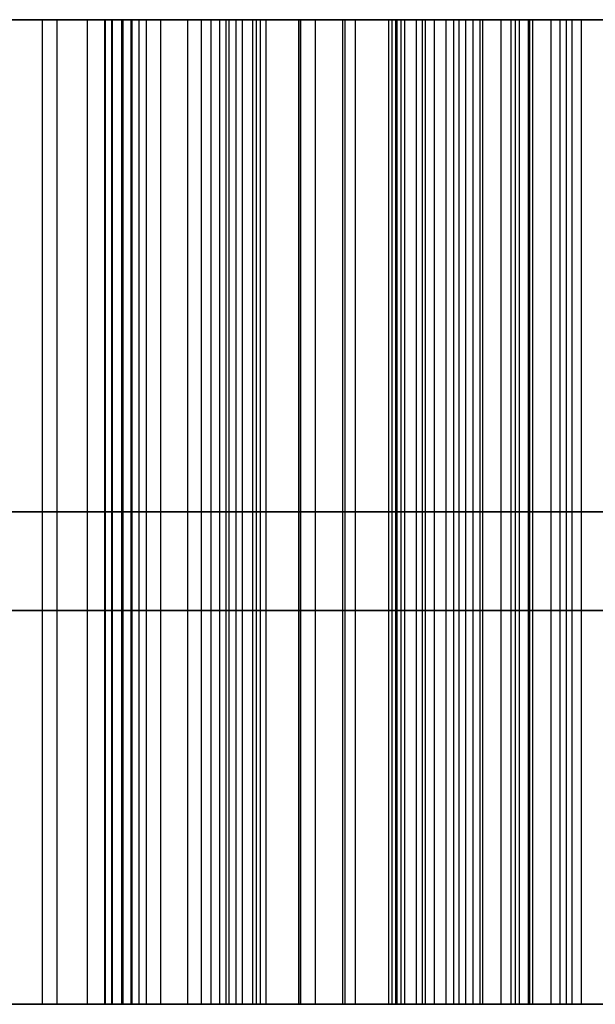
# Model space of a CAD drawing. Header units: millimetres. Extents: x 0 to 284, y -110 to 65.
# Tile 106 of 227: x 251.896 to 252.042, y -92.15 to -91.9. Entities that reach past the tile are written whole.
import ezdxf

# ---------------------------------------------------------------- set-up
doc = ezdxf.new("R2010")
doc.units = ezdxf.units.MM
doc.layers.add('Layer 01', color=7, linetype='Continuous', true_color=0x000000)

msp = doc.modelspace()

# ---------------------------------------------------------------- linework, layer by layer
at = {"layer": 'Layer 01'}
for p, q in [((251.90502, -92.15, 9.35405), (251.90502, -91.9, 9.35405)), ((251.91267, -91.9, 10.72257), (251.91267, -92.15, 10.72257)), ((251.9215, -92.15, 26.83157), (251.9215, -91.9, 26.83157)), ((251.92772, -92.15, 8.05372), (251.92772, -91.9, 8.05372)), ((251.94419, -92.15, 25.53177), (251.94419, -91.9, 25.53177)), ((251.99329, -91.9, 8.91967), (251.99329, -92.15, 8.91967)), ((252.00086, -91.9, 8.48575), (252.00086, -92.15, 8.48575)), ((252.01781, -91.9, 26.56654), (252.01781, -92.15, 26.56654)), ((252.03046, -91.9, 25.84165), (252.03046, -92.15, 25.84165)), ((252.11937, -92.025, 9.3578), (251.69068, -92.025, 9.35031)), ((252.14207, -92.025, 8.05746), (251.71337, -92.025, 8.04998)), ((251.82985, -92.025, 26.82997), (252.01315, -92.025, 26.83317)), ((252.03584, -92.025, 25.53337), (251.85254, -92.025, 25.53017)), ((251.92402, -92.025, 10.07267), (251.90133, -92.025, 11.37247)), ((251.90133, -92.025, 11.37247), (252.39657, -92.025, 11.38111)), ((252.41222, -92.025, 10.08119), (251.92402, -92.025, 10.07267)), ((251.9902, -92.025, 9.0969), (251.99638, -92.025, 8.74243)), ((252.44524, -92.025, 8.75027), (251.99638, -92.025, 8.74243)), ((251.99786, -92.025, 8.65781), (252.00387, -92.025, 8.31369)), ((252.44672, -92.025, 8.66565), (251.99786, -92.025, 8.65781)), ((252.01315, -92.025, 26.83317), (252.02246, -92.025, 26.29992)), ((252.02246, -92.025, 26.29992), (252.67236, -92.025, 26.31126)), ((252.02508, -92.025, 26.14994), (252.03584, -92.025, 25.53337)), ((252.67498, -92.025, 26.16128), (252.02508, -92.025, 26.14994)), ((252.60721, -92.15, 8.71594), (251.83571, -92.15, 8.70248)), ((251.84119, -92.15, 26.18007), (252.85771, -92.15, 26.19781)), ((252.09606, -92.15, 10.72103), (251.91276, -92.15, 10.71783)), ((252.24061, -92.15, 27.86964), (251.97886, -92.15, 27.86507))]:
    msp.add_line(p, q, dxfattribs=at)
at = {"layer": 'Layer 01', "extrusion": (-9.9898e-17, 1, -6.39099e-16)}
msp.add_arc((-250.5, 18.5, -91.9), 11.15, 89, 269, dxfattribs=at)
at = {"layer": 'Layer 01', "extrusion": (1.1102e-16, -1, 1.93786e-18)}
for centre in [(250.40296, 24.05915, 91.9), (250.59704, 12.94085, 91.9)]:
    msp.add_arc(centre, 1.75, 271, 91, dxfattribs=at)
at = {"layer": 'Layer 01', "extrusion": (1.66134e-16, -1, -3.15555e-15)}
msp.add_arc((250.5, 18.5, 91.9), 2.25, 271, 91, dxfattribs=at)
at = {"layer": 'Layer 01', "extrusion": (0, 1, 0)}
for centre, radius in [((-250.40296, 24.05915, -92.05), 1.75), ((-250.5, 18.5, -92.05), 2.25), ((-250.59704, 12.94085, -92.05), 1.75)]:
    msp.add_arc(centre, radius, 89, 269, dxfattribs=at)
at = {"layer": 'Layer 01'}
for points in [[(251.69068, -91.9, 9.35031), (251.90502, -91.9, 9.35405), (252.11937, -91.9, 9.3578)], [(252.14207, -91.9, 8.05746), (251.92772, -91.9, 8.05372), (251.71337, -91.9, 8.04998)], [(252.01315, -91.9, 26.83317), (251.9215, -91.9, 26.83157), (251.82985, -91.9, 26.82997)], [(251.85254, -91.9, 25.53017), (251.94419, -91.9, 25.53177), (252.03584, -91.9, 25.53337)], [(251.90133, -92.15, 11.37247), (251.90133, -92.025, 11.37247), (251.90133, -91.9, 11.37247)], [(251.90133, -91.9, 11.37247), (251.91267, -91.9, 10.72257), (251.92402, -91.9, 10.07267)], [(252.39657, -91.9, 11.38111), (252.14895, -91.9, 11.37679), (251.90133, -91.9, 11.37247)], [(251.91709, -91.9, 27.6832), (251.91709, -92.025, 27.6832), (251.91709, -92.15, 27.6832)], [(251.91731, -92.15, 27.70505), (251.91731, -92.025, 27.70505), (251.91731, -91.9, 27.70505)], [(251.91894, -92.15, 27.72611), (251.91894, -92.025, 27.72611), (251.91894, -91.9, 27.72611)], [(251.91908, -92.15, 27.64918), (251.91908, -92.025, 27.64918), (251.91908, -91.9, 27.64918)], [(251.92179, -92.15, 27.7464), (251.92179, -92.025, 27.7464), (251.92179, -91.9, 27.7464)], [(251.92385, -92.15, 27.61701), (251.92385, -92.025, 27.61701), (251.92385, -91.9, 27.61701)], [(251.92402, -91.9, 10.07267), (251.92402, -92.025, 10.07267), (251.92402, -92.15, 10.07267)], [(251.92402, -91.9, 10.07267), (252.16812, -91.9, 10.07693), (252.41222, -91.9, 10.08119)], [(251.92586, -92.15, 27.7657), (251.92586, -92.025, 27.7657), (251.92586, -91.9, 27.7657)], [(251.93135, -92.15, 27.78443), (251.93135, -92.025, 27.78443), (251.93135, -91.9, 27.78443)], [(251.9314, -92.15, 27.58648), (251.9314, -92.025, 27.58648), (251.9314, -91.9, 27.58648)], [(251.93825, -92.15, 27.80198), (251.93825, -92.025, 27.80198), (251.93825, -91.9, 27.80198)], [(251.94171, -92.15, 27.55801), (251.94171, -92.025, 27.55801), (251.94171, -91.9, 27.55801)], [(251.94637, -92.15, 27.81895), (251.94637, -92.025, 27.81895), (251.94637, -91.9, 27.81895)], [(251.94796, -92.15, 28.1183), (251.94796, -92.025, 28.1183), (251.94796, -91.9, 28.1183)], [(251.94872, -92.15, 28.14376), (251.94872, -92.025, 28.14376), (251.94872, -91.9, 28.14376)], [(251.95054, -92.15, 28.08529), (251.95054, -92.025, 28.08529), (251.95054, -91.9, 28.08529)], [(251.9521, -92.15, 28.16806), (251.9521, -92.025, 28.16806), (251.9521, -91.9, 28.16806)], [(251.9548, -92.15, 27.5312), (251.9548, -92.025, 27.5312), (251.9548, -91.9, 27.5312)], [(251.95571, -92.15, 27.83494), (251.95571, -92.025, 27.83494), (251.95571, -91.9, 27.83494)], [(251.95667, -92.15, 28.05515), (251.95667, -92.025, 28.05515), (251.95667, -91.9, 28.05515)], [(251.95811, -92.15, 28.19121), (251.95811, -92.025, 28.19121), (251.95811, -91.9, 28.19121)], [(251.96646, -92.15, 27.85016), (251.96646, -92.025, 27.85016), (251.96646, -91.9, 27.85016)], [(251.96654, -92.15, 28.21299), (251.96654, -92.025, 28.21299), (251.96654, -91.9, 28.21299)], [(251.96697, -92.15, 28.02768), (251.96697, -92.025, 28.02768), (251.96697, -91.9, 28.02768)], [(251.97066, -92.15, 27.50623), (251.97066, -92.025, 27.50623), (251.97066, -91.9, 27.50623)], [(251.9776, -92.15, 28.23382), (251.9776, -92.025, 28.23382), (251.9776, -91.9, 28.23382)], [(251.97824, -92.15, 27.86439), (251.97824, -92.025, 27.86439), (251.97824, -91.9, 27.86439)], [(251.98082, -92.15, 28.00308), (251.98082, -92.025, 28.00308), (251.98082, -91.9, 28.00308)], [(251.9893, -92.15, 27.48311), (251.9893, -92.025, 27.48311), (251.9893, -91.9, 27.48311)], [(251.9902, -91.9, 9.0969), (251.99329, -91.9, 8.91967), (251.99638, -91.9, 8.74243)], [(251.9902, -92.15, 9.0969), (251.9902, -92.025, 9.0969), (251.9902, -91.9, 9.0969)], [(251.99108, -92.15, 28.25329), (251.99108, -92.025, 28.25329), (251.99108, -91.9, 28.25329)], [(251.99143, -92.15, 27.87764), (251.99143, -92.025, 27.87764), (251.99143, -91.9, 27.87764)], [(251.99246, -92.15, 9.17268), (251.99246, -92.025, 9.17268), (251.99246, -91.9, 9.17268)], [(251.99638, -91.9, 8.74243), (252.22081, -91.9, 8.74635), (252.44524, -91.9, 8.75027)], [(251.99638, -92.15, 8.74243), (251.99638, -92.025, 8.74243), (251.99638, -91.9, 8.74243)], [(251.99786, -91.9, 8.65781), (252.00086, -91.9, 8.48575), (252.00387, -91.9, 8.31369)], [(251.99786, -92.15, 8.65781), (251.99786, -92.025, 8.65781), (251.99786, -91.9, 8.65781)], [(252.44672, -91.9, 8.66565), (252.22229, -91.9, 8.66173), (251.99786, -91.9, 8.65781)], [(251.99864, -92.15, 27.98115), (251.99864, -92.025, 27.98115), (251.99864, -91.9, 27.98115)], [(252.00387, -92.15, 8.31369), (252.00387, -92.025, 8.31369), (252.00387, -91.9, 8.31369)], [(252.00584, -92.15, 27.88991), (252.00584, -92.025, 27.88991), (252.00584, -91.9, 27.88991)], [(252.00719, -92.15, 28.27161), (252.00719, -92.025, 28.27161), (252.00719, -91.9, 28.27161)], [(252.00892, -92.15, 9.24885), (252.00892, -92.025, 9.24885), (252.00892, -91.9, 9.24885)], [(252.01071, -92.15, 27.46185), (252.01071, -92.025, 27.46185), (252.01071, -91.9, 27.46185)], [(252.0125, -92.15, 8.21144), (252.0125, -92.025, 8.21144), (252.0125, -91.9, 8.21144)], [(252.02246, -91.9, 26.29992), (252.01781, -91.9, 26.56654), (252.01315, -91.9, 26.83317)], [(252.01315, -91.9, 26.83317), (252.01315, -92.025, 26.83317), (252.01315, -92.15, 26.83317)], [(252.02042, -92.15, 27.96149), (252.02042, -92.025, 27.96149), (252.02042, -91.9, 27.96149)], [(252.02147, -92.15, 27.90141), (252.02147, -92.025, 27.90141), (252.02147, -91.9, 27.90141)], [(252.67236, -91.9, 26.31126), (252.34741, -91.9, 26.30559), (252.02246, -91.9, 26.29992)], [(252.02246, -91.9, 26.29992), (252.02246, -92.025, 26.29992), (252.02246, -92.15, 26.29992)], [(252.02482, -92.15, 9.27235), (252.02482, -92.025, 9.27235), (252.02482, -91.9, 9.27235)], [(252.03584, -91.9, 25.53337), (252.03046, -91.9, 25.84165), (252.02508, -91.9, 26.14994)], [(252.02508, -91.9, 26.14994), (252.02508, -92.025, 26.14994), (252.02508, -92.15, 26.14994)], [(252.02508, -91.9, 26.14994), (252.35003, -91.9, 26.15561), (252.67498, -91.9, 26.16128)], [(252.02593, -92.15, 28.28876), (252.02593, -92.025, 28.28876), (252.02593, -91.9, 28.28876)], [(252.03285, -92.15, 8.15148), (252.03285, -92.025, 8.15148), (252.03285, -91.9, 8.15148)], [(252.03448, -92.15, 27.44263), (252.03448, -92.025, 27.44263), (252.03448, -91.9, 27.44263)], [(252.03584, -91.9, 25.53337), (252.03584, -92.025, 25.53337), (252.03584, -92.15, 25.53337)], [(252.03831, -92.15, 27.91192), (252.03831, -92.025, 27.91192), (252.03831, -91.9, 27.91192)], [(252.11937, -92.15, 9.3578), (251.90502, -92.15, 9.35405), (251.69068, -92.15, 9.35031)], [(251.71337, -92.15, 8.04998), (251.92772, -92.15, 8.05372), (252.14207, -92.15, 8.05746)], [(251.82985, -92.15, 26.82997), (251.9215, -92.15, 26.83157), (252.01315, -92.15, 26.83317)], [(252.03584, -92.15, 25.53337), (251.94419, -92.15, 25.53177), (251.85254, -92.15, 25.53017)], [(251.90133, -92.15, 11.37247), (251.91267, -92.15, 10.72257), (251.92402, -92.15, 10.07267)], [(252.39657, -92.15, 11.38111), (252.14895, -92.15, 11.37679), (251.90133, -92.15, 11.37247)], [(251.92402, -92.15, 10.07267), (252.16812, -92.15, 10.07693), (252.41222, -92.15, 10.08119)], [(251.99638, -92.15, 8.74243), (251.99329, -92.15, 8.91967), (251.9902, -92.15, 9.0969)], [(252.44524, -92.15, 8.75027), (252.22081, -92.15, 8.74635), (251.99638, -92.15, 8.74243)], [(252.00387, -92.15, 8.31369), (252.00086, -92.15, 8.48575), (251.99786, -92.15, 8.65781)], [(251.99786, -92.15, 8.65781), (252.22229, -92.15, 8.66173), (252.44672, -92.15, 8.66565)], [(252.01315, -92.15, 26.83317), (252.01781, -92.15, 26.56654), (252.02246, -92.15, 26.29992)], [(252.02246, -92.15, 26.29992), (252.34741, -92.15, 26.30559), (252.67236, -92.15, 26.31126)], [(252.02508, -92.15, 26.14994), (252.03046, -92.15, 25.84165), (252.03584, -92.15, 25.53337)], [(252.67498, -92.15, 26.16128), (252.35003, -92.15, 26.15561), (252.02508, -92.15, 26.14994)]]:
    msp.add_open_spline(points, degree=2, dxfattribs=at)
for points, knots in [([(252.07586, -91.9, 27.9302), (252.0694, -91.9, 27.92735), (252.05666, -91.9, 27.92173), (252.0384, -91.9, 27.91228), (252.02145, -91.9, 27.9017), (252.00583, -91.9, 27.89018), (251.99131, -91.9, 27.87788), (251.97805, -91.9, 27.86465), (251.96627, -91.9, 27.85024), (251.95549, -91.9, 27.83513), (251.94609, -91.9, 27.81899), (251.93807, -91.9, 27.80204), (251.93097, -91.9, 27.78433), (251.92562, -91.9, 27.76569), (251.92152, -91.9, 27.74619), (251.91873, -91.9, 27.72592), (251.91698, -91.9, 27.70482), (251.91705, -91.9, 27.69049), (251.91709, -91.9, 27.6832)], [-1, -1, -1, -1, -0.932706, -0.867222, -0.804115, -0.742466, -0.682308, -0.622879, -0.564184, -0.504973, -0.446123, -0.386333, -0.326392, -0.264373, -0.201671, -0.136569, -0.06942, 0, 0, 0, 0]), ([(251.91709, -91.9, 27.6832), (251.91754, -91.9, 27.67184), (251.91842, -91.9, 27.64965), (251.92332, -91.9, 27.61727), (251.93074, -91.9, 27.58669), (251.94117, -91.9, 27.55794), (251.95426, -91.9, 27.531), (251.97023, -91.9, 27.50587), (251.98899, -91.9, 27.48261), (252.01049, -91.9, 27.46141), (252.0341, -91.9, 27.44212), (252.0601, -91.9, 27.42582), (252.08769, -91.9, 27.41158), (252.11752, -91.9, 27.40072), (252.14904, -91.9, 27.39184), (252.1826, -91.9, 27.38627), (252.21801, -91.9, 27.38264), (252.24228, -91.9, 27.38272), (252.25471, -91.9, 27.38276)], [-1, -1, -1, -1, -0.93322, -0.869494, -0.807892, -0.748563, -0.690091, -0.632134, -0.573958, -0.514838, -0.454936, -0.395173, -0.334776, -0.272751, -0.208916, -0.142564, -0.073041, 0, 0, 0, 0]), ([(251.94796, -91.9, 28.1183), (251.94855, -91.9, 28.10727), (251.94969, -91.9, 28.086), (251.95575, -91.9, 28.05537), (251.96618, -91.9, 28.02772), (251.98012, -91.9, 28.00259), (251.99838, -91.9, 27.98039), (252.02028, -91.9, 27.96057), (252.04649, -91.9, 27.94366), (252.06583, -91.9, 27.9348), (252.07586, -91.9, 27.9302)], [-1, -1, -1, -1, -0.863629, -0.736934, -0.616123, -0.499848, -0.3835, -0.262678, -0.136144, 0, 0, 0, 0]), ([(252.23771, -91.9, 28.35697), (252.22695, -91.9, 28.3566), (252.20594, -91.9, 28.35588), (252.17527, -91.9, 28.35226), (252.14618, -91.9, 28.34689), (252.11884, -91.9, 28.33908), (252.09306, -91.9, 28.32973), (252.06895, -91.9, 28.3182), (252.04659, -91.9, 28.30452), (252.02575, -91.9, 28.28921), (252.00712, -91.9, 28.27215), (251.99085, -91.9, 28.25377), (251.97722, -91.9, 28.23409), (251.96614, -91.9, 28.21326), (251.95761, -91.9, 28.19117), (251.95162, -91.9, 28.16795), (251.94813, -91.9, 28.14348), (251.94802, -91.9, 28.1268), (251.94796, -91.9, 28.1183)], [-1, -1, -1, -1, -0.923378, -0.85025, -0.780259, -0.712878, -0.647889, -0.585097, -0.522848, -0.461469, -0.401147, -0.343231, -0.286994, -0.230997, -0.175523, -0.118742, -0.060479, 0, 0, 0, 0]), ([(252.00892, -91.9, 9.24885), (251.99884, -91.9, 9.22493), (251.99482, -91.9, 9.19859), (251.99017, -91.9, 9.14756), (251.98975, -91.9, 9.12219), (251.9902, -91.9, 9.0969)], [-1, -1, -1, -1, -0.49218, -0.49218, 0, 0, 0, 0]), ([(252.00387, -91.9, 8.31369), (252.00446, -91.9, 8.27946), (252.00627, -91.9, 8.24502), (252.01636, -91.9, 8.19064), (252.02174, -91.9, 8.1694), (252.03285, -91.9, 8.15148)], [-1, -1, -1, -1, -0.382438, -0.382438, 0, 0, 0, 0]), ([(252.12022, -91.9, 9.3089), (252.11191, -91.9, 9.30798), (252.10362, -91.9, 9.30676), (252.07889, -91.9, 9.30184), (252.06237, -91.9, 9.29691), (252.03927, -91.9, 9.28449), (252.03142, -91.9, 9.27898), (252.01813, -91.9, 9.26564), (252.0126, -91.9, 9.25755), (252.00892, -91.9, 9.24885)], [-1, -1, -1, -1, -0.811076, -0.811076, -0.427764, -0.427764, -0.215222, -0.215222, 0, 0, 0, 0]), ([(252.03285, -91.9, 8.15148), (252.03748, -91.9, 8.144), (252.04346, -91.9, 8.13722), (252.0579, -91.9, 8.12541), (252.06672, -91.9, 8.12052), (252.0964, -91.9, 8.10879), (252.11916, -91.9, 8.10635), (252.14121, -91.9, 8.10635)], [-1, -1, -1, -1, -0.785294, -0.785294, -0.544942, -0.544942, 0, 0, 0, 0]), ([(251.91709, -92.025, 27.6832), (251.91705, -92.025, 27.69049), (251.91698, -92.025, 27.70482), (251.91873, -92.025, 27.72592), (251.92152, -92.025, 27.74619), (251.92562, -92.025, 27.76569), (251.93097, -92.025, 27.78433), (251.93807, -92.025, 27.80204), (251.94609, -92.025, 27.81899), (251.95549, -92.025, 27.83513), (251.96627, -92.025, 27.85024), (251.97805, -92.025, 27.86465), (251.99131, -92.025, 27.87788), (252.00583, -92.025, 27.89018), (252.02145, -92.025, 27.9017), (252.0384, -92.025, 27.91228), (252.05666, -92.025, 27.92173), (252.0694, -92.025, 27.92735), (252.07586, -92.025, 27.9302)], [0, 0, 0, 0, 0.06942, 0.136569, 0.201671, 0.264373, 0.326392, 0.386333, 0.446123, 0.504973, 0.564184, 0.622879, 0.682308, 0.742466, 0.804115, 0.867222, 0.932706, 1, 1, 1, 1]), ([(252.25471, -92.025, 27.38276), (252.24228, -92.025, 27.38272), (252.21801, -92.025, 27.38264), (252.1826, -92.025, 27.38627), (252.14904, -92.025, 27.39184), (252.11752, -92.025, 27.40072), (252.08769, -92.025, 27.41158), (252.0601, -92.025, 27.42582), (252.0341, -92.025, 27.44212), (252.01049, -92.025, 27.46141), (251.98899, -92.025, 27.48261), (251.97023, -92.025, 27.50587), (251.95426, -92.025, 27.531), (251.94117, -92.025, 27.55794), (251.93074, -92.025, 27.58669), (251.92332, -92.025, 27.61727), (251.91842, -92.025, 27.64965), (251.91754, -92.025, 27.67184), (251.91709, -92.025, 27.6832)], [0, 0, 0, 0, 0.073041, 0.142564, 0.208916, 0.272751, 0.334776, 0.395173, 0.454936, 0.514838, 0.573958, 0.632134, 0.690091, 0.748563, 0.807892, 0.869494, 0.93322, 1, 1, 1, 1]), ([(252.07586, -92.025, 27.9302), (252.06583, -92.025, 27.9348), (252.04649, -92.025, 27.94366), (252.02028, -92.025, 27.96057), (251.99838, -92.025, 27.98039), (251.98012, -92.025, 28.00259), (251.96618, -92.025, 28.02772), (251.95575, -92.025, 28.05537), (251.94969, -92.025, 28.086), (251.94855, -92.025, 28.10727), (251.94796, -92.025, 28.1183)], [0, 0, 0, 0, 0.136144, 0.262678, 0.3835, 0.499848, 0.616123, 0.736934, 0.863629, 1, 1, 1, 1]), ([(251.94796, -92.025, 28.1183), (251.94802, -92.025, 28.1268), (251.94813, -92.025, 28.14348), (251.95162, -92.025, 28.16795), (251.95761, -92.025, 28.19117), (251.96614, -92.025, 28.21326), (251.97722, -92.025, 28.23409), (251.99085, -92.025, 28.25377), (252.00712, -92.025, 28.27215), (252.02575, -92.025, 28.28921), (252.04659, -92.025, 28.30452), (252.06895, -92.025, 28.3182), (252.09306, -92.025, 28.32973), (252.11884, -92.025, 28.33908), (252.14618, -92.025, 28.34689), (252.17527, -92.025, 28.35226), (252.20594, -92.025, 28.35588), (252.22695, -92.025, 28.3566), (252.23771, -92.025, 28.35697)], [0, 0, 0, 0, 0.060479, 0.118742, 0.175523, 0.230997, 0.286994, 0.343231, 0.401147, 0.461469, 0.522848, 0.585097, 0.647889, 0.712878, 0.780259, 0.85025, 0.923378, 1, 1, 1, 1]), ([(251.9902, -92.025, 9.0969), (251.98975, -92.025, 9.12219), (251.99017, -92.025, 9.14756), (251.99482, -92.025, 9.19859), (251.99884, -92.025, 9.22493), (252.00892, -92.025, 9.24885)], [0, 0, 0, 0, 0.49218, 0.49218, 1, 1, 1, 1]), ([(252.03285, -92.025, 8.15148), (252.02174, -92.025, 8.1694), (252.01636, -92.025, 8.19064), (252.00627, -92.025, 8.24502), (252.00446, -92.025, 8.27946), (252.00387, -92.025, 8.31369)], [0, 0, 0, 0, 0.382438, 0.382438, 1, 1, 1, 1]), ([(252.00892, -92.025, 9.24885), (252.0126, -92.025, 9.25755), (252.01813, -92.025, 9.26564), (252.03142, -92.025, 9.27898), (252.03927, -92.025, 9.28449), (252.06237, -92.025, 9.29691), (252.07889, -92.025, 9.30184), (252.10362, -92.025, 9.30676), (252.11191, -92.025, 9.30798), (252.12022, -92.025, 9.3089)], [0, 0, 0, 0, 0.215222, 0.215222, 0.427764, 0.427764, 0.811076, 0.811076, 1, 1, 1, 1]), ([(252.14121, -92.025, 8.10635), (252.11916, -92.025, 8.10635), (252.0964, -92.025, 8.10879), (252.06672, -92.025, 8.12052), (252.0579, -92.025, 8.12541), (252.04346, -92.025, 8.13722), (252.03748, -92.025, 8.144), (252.03285, -92.025, 8.15148)], [0, 0, 0, 0, 0.544942, 0.544942, 0.785294, 0.785294, 1, 1, 1, 1]), ([(252.07586, -92.15, 27.9302), (252.0694, -92.15, 27.92735), (252.05666, -92.15, 27.92173), (252.0384, -92.15, 27.91228), (252.02145, -92.15, 27.9017), (252.00583, -92.15, 27.89018), (251.99131, -92.15, 27.87788), (251.97805, -92.15, 27.86465), (251.96627, -92.15, 27.85024), (251.95549, -92.15, 27.83513), (251.94609, -92.15, 27.81899), (251.93807, -92.15, 27.80204), (251.93097, -92.15, 27.78433), (251.92562, -92.15, 27.76569), (251.92152, -92.15, 27.74619), (251.91873, -92.15, 27.72592), (251.91698, -92.15, 27.70482), (251.91705, -92.15, 27.69049), (251.91709, -92.15, 27.6832)], [-1, -1, -1, -1, -0.932706, -0.867222, -0.804115, -0.742466, -0.682308, -0.622879, -0.564184, -0.504973, -0.446123, -0.386333, -0.326392, -0.264373, -0.201671, -0.136569, -0.06942, 0, 0, 0, 0]), ([(251.91709, -92.15, 27.6832), (251.91754, -92.15, 27.67184), (251.91842, -92.15, 27.64965), (251.92332, -92.15, 27.61727), (251.93074, -92.15, 27.58669), (251.94117, -92.15, 27.55794), (251.95426, -92.15, 27.531), (251.97023, -92.15, 27.50587), (251.98899, -92.15, 27.48261), (252.01049, -92.15, 27.46141), (252.0341, -92.15, 27.44212), (252.0601, -92.15, 27.42582), (252.08769, -92.15, 27.41158), (252.11752, -92.15, 27.40072), (252.14904, -92.15, 27.39184), (252.1826, -92.15, 27.38627), (252.21801, -92.15, 27.38264), (252.24228, -92.15, 27.38272), (252.25471, -92.15, 27.38276)], [-1, -1, -1, -1, -0.93322, -0.869494, -0.807892, -0.748563, -0.690091, -0.632134, -0.573958, -0.514838, -0.454936, -0.395173, -0.334776, -0.272751, -0.208916, -0.142564, -0.073041, 0, 0, 0, 0]), ([(251.94796, -92.15, 28.1183), (251.94855, -92.15, 28.10727), (251.94969, -92.15, 28.086), (251.95575, -92.15, 28.05537), (251.96618, -92.15, 28.02772), (251.98012, -92.15, 28.00259), (251.99838, -92.15, 27.98039), (252.02028, -92.15, 27.96057), (252.04649, -92.15, 27.94366), (252.06583, -92.15, 27.9348), (252.07586, -92.15, 27.9302)], [-1, -1, -1, -1, -0.863629, -0.736934, -0.616123, -0.499848, -0.3835, -0.262678, -0.136144, 0, 0, 0, 0]), ([(252.23771, -92.15, 28.35697), (252.22695, -92.15, 28.3566), (252.20594, -92.15, 28.35588), (252.17527, -92.15, 28.35226), (252.14618, -92.15, 28.34689), (252.11884, -92.15, 28.33908), (252.09306, -92.15, 28.32973), (252.06895, -92.15, 28.3182), (252.04659, -92.15, 28.30452), (252.02575, -92.15, 28.28921), (252.00712, -92.15, 28.27215), (251.99085, -92.15, 28.25377), (251.97722, -92.15, 28.23409), (251.96614, -92.15, 28.21326), (251.95761, -92.15, 28.19117), (251.95162, -92.15, 28.16795), (251.94813, -92.15, 28.14348), (251.94802, -92.15, 28.1268), (251.94796, -92.15, 28.1183)], [-1, -1, -1, -1, -0.923378, -0.85025, -0.780259, -0.712878, -0.647889, -0.585097, -0.522848, -0.461469, -0.401147, -0.343231, -0.286994, -0.230997, -0.175523, -0.118742, -0.060479, 0, 0, 0, 0]), ([(251.9902, -92.15, 9.0969), (251.98975, -92.15, 9.12219), (251.99017, -92.15, 9.14756), (251.99482, -92.15, 9.19859), (251.99884, -92.15, 9.22493), (252.00892, -92.15, 9.24885)], [0, 0, 0, 0, 0.49218, 0.49218, 1, 1, 1, 1]), ([(252.03285, -92.15, 8.15148), (252.02174, -92.15, 8.1694), (252.01636, -92.15, 8.19064), (252.00627, -92.15, 8.24502), (252.00446, -92.15, 8.27946), (252.00387, -92.15, 8.31369)], [0, 0, 0, 0, 0.382438, 0.382438, 1, 1, 1, 1]), ([(252.00892, -92.15, 9.24885), (252.0126, -92.15, 9.25755), (252.01813, -92.15, 9.26564), (252.03142, -92.15, 9.27898), (252.03927, -92.15, 9.28449), (252.06237, -92.15, 9.29691), (252.07889, -92.15, 9.30184), (252.10362, -92.15, 9.30676), (252.11191, -92.15, 9.30798), (252.12022, -92.15, 9.3089)], [0, 0, 0, 0, 0.215222, 0.215222, 0.427764, 0.427764, 0.811076, 0.811076, 1, 1, 1, 1]), ([(252.14121, -92.15, 8.10635), (252.11916, -92.15, 8.10635), (252.0964, -92.15, 8.10879), (252.06672, -92.15, 8.12052), (252.0579, -92.15, 8.12541), (252.04346, -92.15, 8.13722), (252.03748, -92.15, 8.144), (252.03285, -92.15, 8.15148)], [0, 0, 0, 0, 0.544942, 0.544942, 0.785294, 0.785294, 1, 1, 1, 1])]:
    msp.add_open_spline(points, degree=3, knots=knots, dxfattribs=at)

doc.saveas('drawing.dxf')
